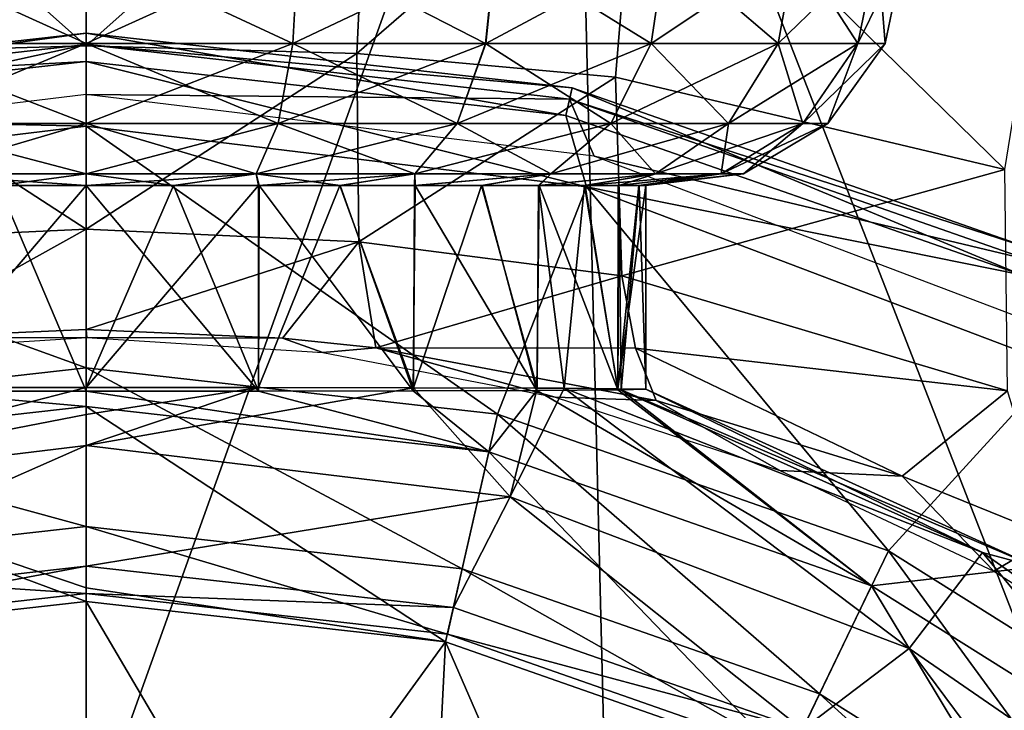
# Model space of a CAD drawing. Header units: millimetres. Extents: x -110 to 119, y -127 to 212.
# Tile 88 of 186: x -0.49 to 6.73, y 11.03 to 16.09. Entities that reach past the tile are written whole.
import ezdxf

# ---------------------------------------------------------------- set-up
doc = ezdxf.new("R2010")
doc.units = ezdxf.units.MM
doc.header["$LTSCALE"] = 26.699852
for name, color, linetype in [('28', 7, 'CONTINUOUS'), ('29', 7, 'CONTINUOUS'), ('396', 7, 'CONTINUOUS'), ('397', 7, 'CONTINUOUS'), ('398', 7, 'CONTINUOUS'), ('399', 7, 'CONTINUOUS'), ('400', 7, 'CONTINUOUS'), ('401', 7, 'CONTINUOUS'), ('408', 7, 'CONTINUOUS'), ('414', 7, 'CONTINUOUS'), ('415', 7, 'CONTINUOUS'), ('416', 7, 'CONTINUOUS'), ('42', 7, 'CONTINUOUS'), ('62', 7, 'CONTINUOUS'), ('72', 7, 'CONTINUOUS')]:
    doc.layers.add(name, color=color, linetype=linetype)

msp = doc.modelspace()

# ---------------------------------------------------------------- linework, layer by layer
at = {"layer": '28', "color": 7, "linetype": 'CONTINUOUS', "true_color": 0xa2afbf}
for points in [[(0, 10.0528, -16.4983), (-3.8322, 10.0539, -16.1106), (0, 20, -15), (0, 10.0528, -16.4983)], [(0, 20, -15), (-3.8322, 10.0539, -16.1106), (-3.6253, 20, -14.609), (0, 20, -15)]]:
    msp.add_3dface(points, dxfattribs=at)
at = {"layer": '29', "color": 7, "linetype": 'CONTINUOUS', "true_color": 0xa2afbf}
for points in [[(0, 10.0528, -16.4983), (0, 20, -15), (3.5641, 20, -14.6222), (0, 10.0528, -16.4983)], [(3.8125, 10.0496, -16.1147), (0, 10.0528, -16.4983), (3.5641, 20, -14.6222), (3.8125, 10.0496, -16.1147)], [(7.4493, 10.0448, -14.9853), (3.8125, 10.0496, -16.1147), (3.5641, 20, -14.6222), (7.4493, 10.0448, -14.9853)], [(6.9177, 20, -13.5253), (7.4493, 10.0448, -14.9853), (3.5641, 20, -14.6222), (6.9177, 20, -13.5253)]]:
    msp.add_3dface(points, dxfattribs=at)
at = {"layer": '396', "color": 7, "linetype": 'CONTINUOUS', "true_color": 0xa2afbf}
for points in [[(-1.2626, 13.3997, 42.0992), (0, 13.4004, 41.9), (-3.1049, 12.5972, 40.6929), (-1.2626, 13.3997, 42.0992)], [(-3.1049, 12.5972, 40.6929), (0, 13.4004, 41.9), (0, 13.2011, 41.2916), (-3.1049, 12.5972, 40.6929)], [(0, 13.2598, 50.4452), (-1.2615, 13.3725, 49.9011), (-2.9506, 12.9274, 50.4452), (0, 13.2598, 50.4452)], [(0, 13.3718, 50.1), (-1.2615, 13.3725, 49.9011), (0, 13.2598, 50.4452), (0, 13.3718, 50.1)], [(0, 12.9742, 40.6929), (-3.1049, 12.5972, 40.6929), (0, 13.2011, 41.2916), (0, 12.9742, 40.6929)], [(0, 13.2598, 50.4452), (-2.9506, 12.9274, 50.4452), (0, 11.9313, 53.2775), (0, 13.2598, 50.4452)], [(-2.9506, 12.9274, 50.4452), (-2.6328, 11.5352, 53.437), (0, 11.8319, 53.437), (-2.9506, 12.9274, 50.4452)], [(-2.9506, 12.9274, 50.4452), (0, 11.8319, 53.437), (0, 11.9313, 53.2775), (-2.9506, 12.9274, 50.4452)], [(-2.6328, 11.5352, 53.437), (0, 9.75, 56), (0, 11.8319, 53.437), (-2.6328, 11.5352, 53.437)], [(-1.2741, 9.6664, 56), (0, 9.75, 56), (-2.6328, 11.5352, 53.437), (-1.2741, 9.6664, 56)]]:
    msp.add_3dface(points, dxfattribs=at)
at = {"layer": '397', "color": 7, "linetype": 'CONTINUOUS', "true_color": 0xa2afbf}
for points in [[(0, 15.9946, 23.7885), (-3.5406, 15.5122, 22.8585), (-3.5591, 15.5936, 23.7885), (0, 15.9946, 23.7885)], [(0, 15.9946, 23.7885), (-3.5591, 15.5936, 23.7885), (0, 15.7882, 24.6991), (0, 15.9946, 23.7885)], [(0, 15.9111, 22.8585), (-3.5406, 15.5122, 22.8585), (0, 15.9946, 23.7885), (0, 15.9111, 22.8585)], [(0, 15.9111, 22.8585), (0, 15.5462, 22), (-3.7204, 15.0944, 22), (0, 15.9111, 22.8585)], [(-3.5406, 15.5122, 22.8585), (0, 15.9111, 22.8585), (-3.7204, 15.0944, 22), (-3.5406, 15.5122, 22.8585)], [(0, 15.7882, 24.6991), (-3.5591, 15.5936, 23.7885), (-3.5132, 15.3924, 24.6991), (0, 15.7882, 24.6991)], [(0, 15.7882, 24.6991), (-3.5132, 15.3924, 24.6991), (0, 15.3136, 25.5), (0, 15.7882, 24.6991)], [(0, 15.3136, 25.5), (-3.5132, 15.3924, 24.6991), (-3.6648, 14.8686, 25.5), (0, 15.3136, 25.5)]]:
    msp.add_3dface(points, dxfattribs=at)
at = {"layer": '398', "color": 7, "linetype": 'CONTINUOUS', "true_color": 0xa2afbf}
for points in [[(0, 15.3136, 25.5), (-3.6648, 14.8686, 25.5), (0, 13.544, 28.1806), (0, 15.3136, 25.5)], [(0, 13.544, 28.1806), (-3.6648, 14.8686, 25.5), (-3.0138, 13.2044, 28.1806), (0, 13.544, 28.1806)], [(0, 13.544, 28.1806), (-3.0138, 13.2044, 28.1806), (0, 12.3823, 31.1889), (0, 13.544, 28.1806)], [(0, 12.3823, 31.1889), (-3.0138, 13.2044, 28.1806), (-2.7553, 12.0719, 31.1889), (0, 12.3823, 31.1889)], [(-3.1049, 12.5972, 40.6929), (0, 12.9742, 40.6929), (-2.6906, 11.7881, 37.5946), (-3.1049, 12.5972, 40.6929)], [(0, 12.9742, 40.6929), (0, 12.0913, 37.5946), (-2.6906, 11.7881, 37.5946), (0, 12.9742, 40.6929)], [(0, 12.3823, 31.1889), (-2.7553, 12.0719, 31.1889), (0, 11.8905, 34.376), (0, 12.3823, 31.1889)], [(0, 11.8905, 34.376), (-2.7553, 12.0719, 31.1889), (-2.6459, 11.5924, 34.376), (0, 11.8905, 34.376)], [(0, 12.0913, 37.5946), (-2.6459, 11.5924, 34.376), (-2.6906, 11.7881, 37.5946), (0, 12.0913, 37.5946)], [(0, 11.8905, 34.376), (-2.6459, 11.5924, 34.376), (0, 12.0913, 37.5946), (0, 11.8905, 34.376)]]:
    msp.add_3dface(points, dxfattribs=at)
at = {"layer": '399', "color": 7, "linetype": 'CONTINUOUS', "true_color": 0xa2afbf}
for points in [[(0, 13.2011, 41.2916), (0, 13.4004, 41.9), (1.2634, 13.3997, 42.0995), (0, 13.2011, 41.2916)], [(0, 12.9742, 40.6929), (0, 13.2011, 41.2916), (1.2634, 13.3997, 42.0995), (0, 12.9742, 40.6929)], [(2.3976, 13.3977, 42.6741), (0, 12.9742, 40.6929), (1.2634, 13.3997, 42.0995), (2.3976, 13.3977, 42.6741)], [(0, 12.9742, 40.6929), (2.3976, 13.3977, 42.6741), (3.1049, 12.5972, 40.6929), (0, 12.9742, 40.6929)], [(0, 13.3718, 50.1), (2.9506, 12.9274, 50.4452), (1.2625, 13.3725, 49.9008), (0, 13.3718, 50.1)], [(0, 13.3718, 50.1), (0, 13.2598, 50.4452), (2.9506, 12.9274, 50.4452), (0, 13.3718, 50.1)], [(1.2625, 13.3725, 49.9008), (2.9506, 12.9274, 50.4452), (2.3956, 13.3745, 49.3274), (1.2625, 13.3725, 49.9008)], [(2.3956, 13.3745, 49.3274), (2.9506, 12.9274, 50.4452), (3.3019, 13.3776, 48.4305), (2.3956, 13.3745, 49.3274)], [(2.3976, 13.3977, 42.6741), (3.3048, 13.3946, 43.5734), (3.1049, 12.5972, 40.6929), (2.3976, 13.3977, 42.6741)], [(2.9506, 12.9274, 50.4452), (5.7532, 11.9467, 50.4452), (3.3019, 13.3776, 48.4305), (2.9506, 12.9274, 50.4452)], [(3.3048, 13.3946, 43.5734), (3.5024, 13.3936, 43.8685), (3.1049, 12.5972, 40.6929), (3.3048, 13.3946, 43.5734)], [(3.1049, 12.5972, 40.6929), (3.5024, 13.3936, 43.8685), (6.0294, 11.488, 40.6929), (3.1049, 12.5972, 40.6929)], [(3.3019, 13.3776, 48.4305), (5.7532, 11.9467, 50.4452), (3.8939, 13.3816, 47.2837), (3.3019, 13.3776, 48.4305)], [(3.5024, 13.3936, 43.8685), (3.8957, 13.3906, 44.722), (6.5645, 12.1918, 43.8877), (3.5024, 13.3936, 43.8685)], [(3.5024, 13.3936, 43.8685), (6.5645, 12.1918, 43.8877), (6.0294, 11.488, 40.6929), (3.5024, 13.3936, 43.8685)], [(3.8939, 13.3816, 47.2837), (5.7532, 11.9467, 50.4452), (3.9193, 13.3819, 47.2039), (3.8939, 13.3816, 47.2837)], [(3.8957, 13.3906, 44.722), (4.1, 13.3861, 46.003), (6.5645, 12.1918, 43.8877), (3.8957, 13.3906, 44.722)], [(3.9193, 13.3819, 47.2039), (6.9552, 12.0858, 47.2014), (4.1, 13.3861, 46.003), (3.9193, 13.3819, 47.2039)], [(3.9193, 13.3819, 47.2039), (5.7532, 11.9467, 50.4452), (6.9552, 12.0858, 47.2014), (3.9193, 13.3819, 47.2039)], [(4.1, 13.3861, 46.003), (6.9552, 12.0858, 47.2014), (6.5645, 12.1918, 43.8877), (4.1, 13.3861, 46.003)], [(0, 13.2598, 50.4452), (0, 11.9313, 53.2775), (2.6328, 11.5352, 53.437), (0, 13.2598, 50.4452)], [(0, 13.2598, 50.4452), (2.6328, 11.5352, 53.437), (2.9506, 12.9274, 50.4452), (0, 13.2598, 50.4452)], [(2.6328, 11.5352, 53.437), (5.1337, 10.6601, 53.437), (2.9506, 12.9274, 50.4452), (2.6328, 11.5352, 53.437)], [(2.9506, 12.9274, 50.4452), (5.1337, 10.6601, 53.437), (5.7532, 11.9467, 50.4452), (2.9506, 12.9274, 50.4452)], [(6.0294, 11.488, 40.6929), (6.5645, 12.1918, 43.8877), (8.6035, 9.7113, 40.6929), (6.0294, 11.488, 40.6929)], [(6.5645, 12.1918, 43.8877), (6.9552, 12.0858, 47.2014), (9.2815, 10.2755, 43.8877), (6.5645, 12.1918, 43.8877)], [(6.5645, 12.1918, 43.8877), (9.2815, 10.2755, 43.8877), (8.6035, 9.7113, 40.6929), (6.5645, 12.1918, 43.8877)], [(5.7532, 11.9467, 50.4452), (8.2674, 10.3669, 50.4452), (6.9552, 12.0858, 47.2014), (5.7532, 11.9467, 50.4452)], [(0, 11.9313, 53.2775), (0, 11.8319, 53.437), (2.6328, 11.5352, 53.437), (0, 11.9313, 53.2775)], [(5.1337, 10.6601, 53.437), (7.377, 9.2505, 53.437), (5.7532, 11.9467, 50.4452), (5.1337, 10.6601, 53.437)], [(5.7532, 11.9467, 50.4452), (7.377, 9.2505, 53.437), (8.2674, 10.3669, 50.4452), (5.7532, 11.9467, 50.4452)], [(0, 11.8319, 53.437), (0, 9.75, 56), (1.2741, 9.6664, 56), (0, 11.8319, 53.437)], [(2.6328, 11.5352, 53.437), (0, 11.8319, 53.437), (1.2741, 9.6664, 56), (2.6328, 11.5352, 53.437)], [(2.5237, 9.4175, 56), (2.6328, 11.5352, 53.437), (1.2741, 9.6664, 56), (2.5237, 9.4175, 56)], [(3.7307, 9.0079, 56), (2.6328, 11.5352, 53.437), (2.5237, 9.4175, 56), (3.7307, 9.0079, 56)], [(5.1337, 10.6601, 53.437), (2.6328, 11.5352, 53.437), (3.7307, 9.0079, 56), (5.1337, 10.6601, 53.437)]]:
    msp.add_3dface(points, dxfattribs=at)
at = {"layer": '400', "color": 7, "linetype": 'CONTINUOUS', "true_color": 0xa2afbf}
for points in [[(0, 15.9111, 22.8585), (0, 15.9946, 23.7885), (3.5591, 15.5936, 23.7885), (0, 15.9111, 22.8585)], [(0, 15.9946, 23.7885), (0, 15.7882, 24.6991), (3.5132, 15.3924, 24.6991), (0, 15.9946, 23.7885)], [(3.5591, 15.5936, 23.7885), (0, 15.9946, 23.7885), (3.5132, 15.3924, 24.6991), (3.5591, 15.5936, 23.7885)], [(0, 15.5462, 22), (0, 15.9111, 22.8585), (3.5406, 15.5122, 22.8585), (0, 15.5462, 22)], [(3.5406, 15.5122, 22.8585), (0, 15.9111, 22.8585), (3.5591, 15.5936, 23.7885), (3.5406, 15.5122, 22.8585)], [(0, 15.7882, 24.6991), (0, 15.3136, 25.5), (3.6648, 14.8686, 25.5), (0, 15.7882, 24.6991)], [(3.5132, 15.3924, 24.6991), (0, 15.7882, 24.6991), (3.6648, 14.8686, 25.5), (3.5132, 15.3924, 24.6991)], [(6.8503, 14.2247, 24.6991), (3.5591, 15.5936, 23.7885), (3.5132, 15.3924, 24.6991), (6.8503, 14.2247, 24.6991)], [(6.9398, 14.4107, 23.7885), (3.5406, 15.5122, 22.8585), (3.5591, 15.5936, 23.7885), (6.9398, 14.4107, 23.7885)], [(6.9398, 14.4107, 23.7885), (3.5591, 15.5936, 23.7885), (6.8503, 14.2247, 24.6991), (6.9398, 14.4107, 23.7885)], [(3.7204, 15.0944, 22), (0, 15.5462, 22), (3.5406, 15.5122, 22.8585), (3.7204, 15.0944, 22)], [(6.9036, 14.3354, 22.8585), (3.7204, 15.0944, 22), (3.5406, 15.5122, 22.8585), (6.9036, 14.3354, 22.8585)], [(6.9036, 14.3354, 22.8585), (3.5406, 15.5122, 22.8585), (6.9398, 14.4107, 23.7885), (6.9036, 14.3354, 22.8585)], [(6.8503, 14.2247, 24.6991), (3.5132, 15.3924, 24.6991), (3.6648, 14.8686, 25.5), (6.8503, 14.2247, 24.6991)], [(7.2247, 13.7654, 22), (3.7204, 15.0944, 22), (6.9036, 14.3354, 22.8585), (7.2247, 13.7654, 22)], [(7.1166, 13.5595, 25.5), (6.8503, 14.2247, 24.6991), (3.6648, 14.8686, 25.5), (7.1166, 13.5595, 25.5)]]:
    msp.add_3dface(points, dxfattribs=at)
at = {"layer": '401', "color": 7, "linetype": 'CONTINUOUS', "true_color": 0xa2afbf}
for points in [[(0, 15.3136, 25.5), (0, 13.544, 28.1806), (3.0138, 13.2044, 28.1806), (0, 15.3136, 25.5)], [(3.6648, 14.8686, 25.5), (0, 15.3136, 25.5), (3.0138, 13.2044, 28.1806), (3.6648, 14.8686, 25.5)], [(5.8765, 12.2027, 28.1806), (3.6648, 14.8686, 25.5), (3.0138, 13.2044, 28.1806), (5.8765, 12.2027, 28.1806)], [(7.1166, 13.5595, 25.5), (3.6648, 14.8686, 25.5), (5.8765, 12.2027, 28.1806), (7.1166, 13.5595, 25.5)], [(8.4445, 10.5891, 28.1806), (7.1166, 13.5595, 25.5), (5.8765, 12.2027, 28.1806), (8.4445, 10.5891, 28.1806)], [(0, 13.544, 28.1806), (0, 12.3823, 31.1889), (2.7553, 12.0719, 31.1889), (0, 13.544, 28.1806)], [(3.0138, 13.2044, 28.1806), (0, 13.544, 28.1806), (2.7553, 12.0719, 31.1889), (3.0138, 13.2044, 28.1806)], [(5.3725, 11.1561, 31.1889), (3.0138, 13.2044, 28.1806), (2.7553, 12.0719, 31.1889), (5.3725, 11.1561, 31.1889)], [(5.8765, 12.2027, 28.1806), (3.0138, 13.2044, 28.1806), (5.3725, 11.1561, 31.1889), (5.8765, 12.2027, 28.1806)], [(0, 12.0913, 37.5946), (0, 12.9742, 40.6929), (3.1049, 12.5972, 40.6929), (0, 12.0913, 37.5946)], [(0, 12.0913, 37.5946), (3.1049, 12.5972, 40.6929), (2.6906, 11.7881, 37.5946), (0, 12.0913, 37.5946)], [(3.1049, 12.5972, 40.6929), (5.2462, 10.8939, 37.5946), (2.6906, 11.7881, 37.5946), (3.1049, 12.5972, 40.6929)], [(3.1049, 12.5972, 40.6929), (6.0294, 11.488, 40.6929), (5.2462, 10.8939, 37.5946), (3.1049, 12.5972, 40.6929)], [(0, 12.3823, 31.1889), (0, 11.8905, 34.376), (2.6459, 11.5924, 34.376), (0, 12.3823, 31.1889)], [(2.7553, 12.0719, 31.1889), (0, 12.3823, 31.1889), (2.6459, 11.5924, 34.376), (2.7553, 12.0719, 31.1889)], [(7.7202, 9.6809, 31.1889), (5.8765, 12.2027, 28.1806), (5.3725, 11.1561, 31.1889), (7.7202, 9.6809, 31.1889)], [(8.4445, 10.5891, 28.1806), (5.8765, 12.2027, 28.1806), (7.7202, 9.6809, 31.1889), (8.4445, 10.5891, 28.1806)], [(0, 11.8905, 34.376), (0, 12.0913, 37.5946), (2.6906, 11.7881, 37.5946), (0, 11.8905, 34.376)], [(5.1591, 10.713, 34.376), (2.7553, 12.0719, 31.1889), (2.6459, 11.5924, 34.376), (5.1591, 10.713, 34.376)], [(5.3725, 11.1561, 31.1889), (2.7553, 12.0719, 31.1889), (5.1591, 10.713, 34.376), (5.3725, 11.1561, 31.1889)], [(2.6459, 11.5924, 34.376), (0, 11.8905, 34.376), (2.6906, 11.7881, 37.5946), (2.6459, 11.5924, 34.376)], [(5.2462, 10.8939, 37.5946), (2.6459, 11.5924, 34.376), (2.6906, 11.7881, 37.5946), (5.2462, 10.8939, 37.5946)], [(5.1591, 10.713, 34.376), (2.6459, 11.5924, 34.376), (5.2462, 10.8939, 37.5946), (5.1591, 10.713, 34.376)], [(6.0294, 11.488, 40.6929), (7.5388, 9.4533, 37.5946), (5.2462, 10.8939, 37.5946), (6.0294, 11.488, 40.6929)], [(6.0294, 11.488, 40.6929), (8.6035, 9.7113, 40.6929), (7.5388, 9.4533, 37.5946), (6.0294, 11.488, 40.6929)], [(7.4136, 9.2964, 34.376), (5.3725, 11.1561, 31.1889), (5.1591, 10.713, 34.376), (7.4136, 9.2964, 34.376)], [(7.7202, 9.6809, 31.1889), (5.3725, 11.1561, 31.1889), (7.4136, 9.2964, 34.376), (7.7202, 9.6809, 31.1889)]]:
    msp.add_3dface(points, dxfattribs=at)
at = {"layer": '408', "color": 7, "linetype": 'CONTINUOUS', "true_color": 0xa2afbf}
for points in [[(1.2634, 13.3997, 42.0995), (0, 13.4004, 41.9), (1.2633, 14.8782, 42.0995), (1.2634, 13.3997, 42.0995)], [(0, 13.4004, 41.9), (0, 14.8782, 41.9), (0.6391, 14.8782, 41.9501), (0, 13.4004, 41.9)], [(1.2633, 14.8782, 42.0995), (0, 13.4004, 41.9), (0.6391, 14.8782, 41.9501), (1.2633, 14.8782, 42.0995)], [(0, 13.3718, 50.1), (1.2625, 13.3725, 49.9008), (0, 14.8782, 50.1), (0, 13.3718, 50.1)], [(0, 14.8782, 50.1), (1.2625, 13.3725, 49.9008), (0.6413, 14.8782, 50.0495), (0, 14.8782, 50.1)], [(0.6413, 14.8782, 50.0495), (1.2625, 13.3725, 49.9008), (1.2671, 14.8782, 49.8993), (0.6413, 14.8782, 50.0495)], [(1.2625, 13.3725, 49.9008), (2.3956, 13.3745, 49.3274), (1.2671, 14.8782, 49.8993), (1.2625, 13.3725, 49.9008)], [(1.8573, 14.8782, 42.3448), (1.2634, 13.3997, 42.0995), (1.2633, 14.8782, 42.0995), (1.8573, 14.8782, 42.3448)], [(2.3976, 13.3977, 42.6741), (1.2634, 13.3997, 42.0995), (1.8573, 14.8782, 42.3448), (2.3976, 13.3977, 42.6741)], [(1.2671, 14.8782, 49.8993), (2.3956, 13.3745, 49.3274), (1.8619, 14.8782, 49.6528), (1.2671, 14.8782, 49.8993)], [(2.4061, 14.8782, 42.6803), (2.3976, 13.3977, 42.6741), (1.8573, 14.8782, 42.3448), (2.4061, 14.8782, 42.6803)], [(1.8619, 14.8782, 49.6528), (2.3956, 13.3745, 49.3274), (2.411, 14.8782, 49.3162), (1.8619, 14.8782, 49.6528)], [(2.3956, 13.3745, 49.3274), (3.3019, 13.3776, 48.4305), (2.411, 14.8782, 49.3162), (2.3956, 13.3745, 49.3274)], [(3.3048, 13.3946, 43.5734), (2.3976, 13.3977, 42.6741), (2.8958, 14.8782, 43.0975), (3.3048, 13.3946, 43.5734)], [(2.8958, 14.8782, 43.0975), (2.3976, 13.3977, 42.6741), (2.4061, 14.8782, 42.6803), (2.8958, 14.8782, 43.0975)], [(2.411, 14.8782, 49.3162), (3.3019, 13.3776, 48.4305), (2.9007, 14.8782, 48.8976), (2.411, 14.8782, 49.3162)], [(3.3142, 14.8782, 43.5863), (3.3048, 13.3946, 43.5734), (2.8958, 14.8782, 43.0975), (3.3142, 14.8782, 43.5863)], [(2.9007, 14.8782, 48.8976), (3.3019, 13.3776, 48.4305), (3.3187, 14.8782, 48.4075), (2.9007, 14.8782, 48.8976)], [(3.3019, 13.3776, 48.4305), (3.8939, 13.3816, 47.2837), (3.3187, 14.8782, 48.4075), (3.3019, 13.3776, 48.4305)], [(3.5024, 13.3936, 43.8685), (3.3048, 13.3946, 43.5734), (3.3142, 14.8782, 43.5863), (3.5024, 13.3936, 43.8685)], [(3.6509, 14.8782, 44.1342), (3.5024, 13.3936, 43.8685), (3.3142, 14.8782, 43.5863), (3.6509, 14.8782, 44.1342)], [(3.3187, 14.8782, 48.4075), (3.8939, 13.3816, 47.2837), (3.6549, 14.8782, 47.8579), (3.3187, 14.8782, 48.4075)], [(3.8957, 13.3906, 44.722), (3.5024, 13.3936, 43.8685), (3.6509, 14.8782, 44.1342), (3.8957, 13.3906, 44.722)], [(3.8977, 14.8782, 44.728), (3.8957, 13.3906, 44.722), (3.6509, 14.8782, 44.1342), (3.8977, 14.8782, 44.728)], [(3.6549, 14.8782, 47.8579), (3.8939, 13.3816, 47.2837), (3.9007, 14.8782, 47.2626), (3.6549, 14.8782, 47.8579)], [(3.8939, 13.3816, 47.2837), (3.9193, 13.3819, 47.2039), (3.9007, 14.8782, 47.2626), (3.8939, 13.3816, 47.2837)], [(4.1, 13.3861, 46.003), (3.8957, 13.3906, 44.722), (4.1, 14.8782, 45.9945), (4.1, 13.3861, 46.003)], [(4.1, 14.8782, 45.9945), (3.8957, 13.3906, 44.722), (4.0487, 14.8782, 45.3532), (4.1, 14.8782, 45.9945)], [(4.0487, 14.8782, 45.3532), (3.8957, 13.3906, 44.722), (3.8977, 14.8782, 44.728), (4.0487, 14.8782, 45.3532)], [(3.9007, 14.8782, 47.2626), (3.9193, 13.3819, 47.2039), (4.0503, 14.8782, 46.6363), (3.9007, 14.8782, 47.2626)], [(3.9193, 13.3819, 47.2039), (4.1, 13.3861, 46.003), (4.0503, 14.8782, 46.6363), (3.9193, 13.3819, 47.2039)], [(4.0503, 14.8782, 46.6363), (4.1, 13.3861, 46.003), (4.1, 14.8782, 45.9945), (4.0503, 14.8782, 46.6363)]]:
    msp.add_3dface(points, dxfattribs=at)
at = {"layer": '414', "color": 7, "linetype": 'CONTINUOUS', "true_color": 0xa2afbf}
for points in [[(0, 13.4004, 41.9), (-1.2626, 13.3997, 42.0992), (0, 14.8782, 41.9), (0, 13.4004, 41.9)], [(0, 14.8782, 41.9), (-1.2626, 13.3997, 42.0992), (-0.6388, 14.8782, 41.9501), (0, 14.8782, 41.9)], [(-1.2615, 13.3725, 49.9011), (0, 13.3718, 50.1), (-0.6416, 14.8782, 50.0495), (-1.2615, 13.3725, 49.9011)], [(0, 13.3718, 50.1), (0, 14.8782, 50.1), (-0.6416, 14.8782, 50.0495), (0, 13.3718, 50.1)]]:
    msp.add_3dface(points, dxfattribs=at)
at = {"layer": '415', "color": 7, "linetype": 'CONTINUOUS', "true_color": 0xa2afbf}
for points in [[(-0.0003, 15.9189, 51.8526), (1.5145, 15.9189, 51.6533), (-0.0003, 16.6239, 52), (-0.0003, 15.9189, 51.8526)], [(-0.0003, 16.6239, 52), (1.5145, 15.9189, 51.6533), (1.5526, 16.6239, 51.7956), (-0.0003, 16.6239, 52)], [(1.5151, 15.9189, 40.3469), (0.0003, 15.9189, 40.1474), (1.5532, 16.6239, 40.2045), (1.5151, 15.9189, 40.3469)], [(0.0003, 15.9189, 40.1474), (0.0003, 16.6239, 40), (1.5532, 16.6239, 40.2045), (0.0003, 15.9189, 40.1474)], [(1.5145, 15.9189, 51.6533), (2.9261, 15.9189, 51.0687), (1.5526, 16.6239, 51.7956), (1.5145, 15.9189, 51.6533)], [(2.9266, 15.9189, 40.9316), (1.5151, 15.9189, 40.3469), (3.0003, 16.6239, 40.804), (2.9266, 15.9189, 40.9316)], [(3.0003, 16.6239, 40.804), (1.5151, 15.9189, 40.3469), (1.5532, 16.6239, 40.2045), (3.0003, 16.6239, 40.804)], [(1.5526, 16.6239, 51.7956), (2.9261, 15.9189, 51.0687), (2.9997, 16.6239, 51.1963), (1.5526, 16.6239, 51.7956)], [(2.9261, 15.9189, 51.0687), (4.1382, 15.9189, 50.1386), (2.9997, 16.6239, 51.1963), (2.9261, 15.9189, 51.0687)], [(4.1386, 15.9189, 41.8618), (2.9266, 15.9189, 40.9316), (4.2429, 16.6239, 41.7576), (4.1386, 15.9189, 41.8618)], [(4.2429, 16.6239, 41.7576), (2.9266, 15.9189, 40.9316), (3.0003, 16.6239, 40.804), (4.2429, 16.6239, 41.7576)], [(2.9997, 16.6239, 51.1963), (4.1382, 15.9189, 50.1386), (4.2424, 16.6239, 50.2429), (2.9997, 16.6239, 51.1963)], [(4.1382, 15.9189, 50.1386), (5.0684, 15.9189, 48.9266), (4.2424, 16.6239, 50.2429), (4.1382, 15.9189, 50.1386)], [(5.0687, 15.9189, 43.0739), (4.1386, 15.9189, 41.8618), (5.1963, 16.6239, 43.0003), (5.0687, 15.9189, 43.0739)], [(5.1963, 16.6239, 43.0003), (4.1386, 15.9189, 41.8618), (4.2429, 16.6239, 41.7576), (5.1963, 16.6239, 43.0003)], [(4.2424, 16.6239, 50.2429), (5.0684, 15.9189, 48.9266), (5.196, 16.6239, 49.0003), (4.2424, 16.6239, 50.2429)], [(5.0684, 15.9189, 48.9266), (5.6531, 15.9189, 47.5151), (5.196, 16.6239, 49.0003), (5.0684, 15.9189, 48.9266)], [(5.6533, 15.9189, 44.4855), (5.0687, 15.9189, 43.0739), (5.7956, 16.6239, 44.4474), (5.6533, 15.9189, 44.4855)], [(5.7956, 16.6239, 44.4474), (5.0687, 15.9189, 43.0739), (5.1963, 16.6239, 43.0003), (5.7956, 16.6239, 44.4474)], [(5.196, 16.6239, 49.0003), (5.6531, 15.9189, 47.5151), (5.7955, 16.6239, 47.5532), (5.196, 16.6239, 49.0003)], [(5.6531, 15.9189, 47.5151), (5.8526, 15.9189, 46.0003), (5.7955, 16.6239, 47.5532), (5.6531, 15.9189, 47.5151)], [(5.8526, 15.9189, 46.0003), (5.6533, 15.9189, 44.4855), (6, 16.6239, 46.0003), (5.8526, 15.9189, 46.0003)], [(6, 16.6239, 46.0003), (5.6533, 15.9189, 44.4855), (5.7956, 16.6239, 44.4474), (6, 16.6239, 46.0003)], [(5.7955, 16.6239, 47.5532), (5.8526, 15.9189, 46.0003), (6, 16.6239, 46.0003), (5.7955, 16.6239, 47.5532)], [(-0.0003, 15.3329, 51.4337), (1.4061, 15.3329, 51.2487), (-0.0003, 15.9189, 51.8526), (-0.0003, 15.3329, 51.4337)], [(-0.0003, 15.9189, 51.8526), (1.4061, 15.3329, 51.2487), (1.5145, 15.9189, 51.6533), (-0.0003, 15.9189, 51.8526)], [(1.4066, 15.3329, 40.7515), (0.0003, 15.3329, 40.5663), (1.5151, 15.9189, 40.3469), (1.4066, 15.3329, 40.7515)], [(0.0003, 15.3329, 40.5663), (0.0003, 15.9189, 40.1474), (1.5151, 15.9189, 40.3469), (0.0003, 15.3329, 40.5663)], [(1.4061, 15.3329, 51.2487), (2.7166, 15.3329, 50.7059), (1.5145, 15.9189, 51.6533), (1.4061, 15.3329, 51.2487)], [(2.7171, 15.3329, 41.2944), (1.4066, 15.3329, 40.7515), (2.9266, 15.9189, 40.9316), (2.7171, 15.3329, 41.2944)], [(2.9266, 15.9189, 40.9316), (1.4066, 15.3329, 40.7515), (1.5151, 15.9189, 40.3469), (2.9266, 15.9189, 40.9316)], [(1.5145, 15.9189, 51.6533), (2.7166, 15.3329, 50.7059), (2.9261, 15.9189, 51.0687), (1.5145, 15.9189, 51.6533)], [(2.7166, 15.3329, 50.7059), (3.8421, 15.3329, 49.8424), (2.9261, 15.9189, 51.0687), (2.7166, 15.3329, 50.7059)], [(3.8424, 15.3329, 42.1579), (2.7171, 15.3329, 41.2944), (4.1386, 15.9189, 41.8618), (3.8424, 15.3329, 42.1579)], [(4.1386, 15.9189, 41.8618), (2.7171, 15.3329, 41.2944), (2.9266, 15.9189, 40.9316), (4.1386, 15.9189, 41.8618)], [(2.9261, 15.9189, 51.0687), (3.8421, 15.3329, 49.8424), (4.1382, 15.9189, 50.1386), (2.9261, 15.9189, 51.0687)], [(3.8421, 15.3329, 49.8424), (4.7056, 15.3329, 48.7171), (4.1382, 15.9189, 50.1386), (3.8421, 15.3329, 49.8424)], [(4.7059, 15.3329, 43.2834), (3.8424, 15.3329, 42.1579), (5.0687, 15.9189, 43.0739), (4.7059, 15.3329, 43.2834)], [(5.0687, 15.9189, 43.0739), (3.8424, 15.3329, 42.1579), (4.1386, 15.9189, 41.8618), (5.0687, 15.9189, 43.0739)], [(4.1382, 15.9189, 50.1386), (4.7056, 15.3329, 48.7171), (5.0684, 15.9189, 48.9266), (4.1382, 15.9189, 50.1386)], [(4.7056, 15.3329, 48.7171), (5.2485, 15.3329, 47.4066), (5.0684, 15.9189, 48.9266), (4.7056, 15.3329, 48.7171)], [(5.2487, 15.3329, 44.5939), (4.7059, 15.3329, 43.2834), (5.6533, 15.9189, 44.4855), (5.2487, 15.3329, 44.5939)], [(5.6533, 15.9189, 44.4855), (4.7059, 15.3329, 43.2834), (5.0687, 15.9189, 43.0739), (5.6533, 15.9189, 44.4855)], [(5.0684, 15.9189, 48.9266), (5.2485, 15.3329, 47.4066), (5.6531, 15.9189, 47.5151), (5.0684, 15.9189, 48.9266)], [(5.2485, 15.3329, 47.4066), (5.4337, 15.3329, 46.0003), (5.6531, 15.9189, 47.5151), (5.2485, 15.3329, 47.4066)], [(5.4337, 15.3329, 46.0003), (5.2487, 15.3329, 44.5939), (5.8526, 15.9189, 46.0003), (5.4337, 15.3329, 46.0003)], [(5.8526, 15.9189, 46.0003), (5.2487, 15.3329, 44.5939), (5.6533, 15.9189, 44.4855), (5.8526, 15.9189, 46.0003)], [(5.6531, 15.9189, 47.5151), (5.4337, 15.3329, 46.0003), (5.8526, 15.9189, 46.0003), (5.6531, 15.9189, 47.5151)], [(-0.0002, 14.9653, 50.8143), (1.2458, 14.9653, 50.6503), (-0.0003, 15.3329, 51.4337), (-0.0002, 14.9653, 50.8143)], [(-0.0003, 15.3329, 51.4337), (1.2458, 14.9653, 50.6503), (1.4061, 15.3329, 51.2487), (-0.0003, 15.3329, 51.4337)], [(1.2463, 14.9653, 41.3498), (0.0002, 14.9653, 41.1857), (1.4066, 15.3329, 40.7515), (1.2463, 14.9653, 41.3498)], [(0.0002, 14.9653, 41.1857), (0.0003, 15.3329, 40.5663), (1.4066, 15.3329, 40.7515), (0.0002, 14.9653, 41.1857)], [(1.2458, 14.9653, 50.6503), (2.407, 14.9653, 50.1694), (1.4061, 15.3329, 51.2487), (1.2458, 14.9653, 50.6503)], [(2.4074, 14.9653, 41.8308), (1.2463, 14.9653, 41.3498), (2.7171, 15.3329, 41.2944), (2.4074, 14.9653, 41.8308)], [(2.7171, 15.3329, 41.2944), (1.2463, 14.9653, 41.3498), (1.4066, 15.3329, 40.7515), (2.7171, 15.3329, 41.2944)], [(1.4061, 15.3329, 51.2487), (2.407, 14.9653, 50.1694), (2.7166, 15.3329, 50.7059), (1.4061, 15.3329, 51.2487)], [(2.407, 14.9653, 50.1694), (3.4041, 14.9653, 49.4044), (2.7166, 15.3329, 50.7059), (2.407, 14.9653, 50.1694)], [(3.4044, 14.9653, 42.5959), (2.4074, 14.9653, 41.8308), (3.8424, 15.3329, 42.1579), (3.4044, 14.9653, 42.5959)], [(3.8424, 15.3329, 42.1579), (2.4074, 14.9653, 41.8308), (2.7171, 15.3329, 41.2944), (3.8424, 15.3329, 42.1579)], [(2.7166, 15.3329, 50.7059), (3.4041, 14.9653, 49.4044), (3.8421, 15.3329, 49.8424), (2.7166, 15.3329, 50.7059)], [(3.4041, 14.9653, 49.4044), (4.1692, 14.9653, 48.4074), (3.8421, 15.3329, 49.8424), (3.4041, 14.9653, 49.4044)], [(4.1694, 14.9653, 43.593), (3.4044, 14.9653, 42.5959), (4.7059, 15.3329, 43.2834), (4.1694, 14.9653, 43.593)], [(4.7059, 15.3329, 43.2834), (3.4044, 14.9653, 42.5959), (3.8424, 15.3329, 42.1579), (4.7059, 15.3329, 43.2834)], [(3.8421, 15.3329, 49.8424), (4.1692, 14.9653, 48.4074), (4.7056, 15.3329, 48.7171), (3.8421, 15.3329, 49.8424)], [(4.1692, 14.9653, 48.4074), (4.6502, 14.9653, 47.2463), (4.7056, 15.3329, 48.7171), (4.1692, 14.9653, 48.4074)], [(4.6503, 14.9653, 44.7542), (4.1694, 14.9653, 43.593), (5.2487, 15.3329, 44.5939), (4.6503, 14.9653, 44.7542)], [(5.2487, 15.3329, 44.5939), (4.1694, 14.9653, 43.593), (4.7059, 15.3329, 43.2834), (5.2487, 15.3329, 44.5939)], [(4.6502, 14.9653, 47.2463), (4.8143, 14.9653, 46.0002), (5.2485, 15.3329, 47.4066), (4.6502, 14.9653, 47.2463)], [(4.7056, 15.3329, 48.7171), (4.6502, 14.9653, 47.2463), (5.2485, 15.3329, 47.4066), (4.7056, 15.3329, 48.7171)], [(4.8143, 14.9653, 46.0002), (4.6503, 14.9653, 44.7542), (5.4337, 15.3329, 46.0003), (4.8143, 14.9653, 46.0002)], [(5.4337, 15.3329, 46.0003), (4.6503, 14.9653, 44.7542), (5.2487, 15.3329, 44.5939), (5.4337, 15.3329, 46.0003)], [(5.2485, 15.3329, 47.4066), (4.8143, 14.9653, 46.0002), (5.4337, 15.3329, 46.0003), (5.2485, 15.3329, 47.4066)], [(0, 14.8782, 50.1), (0.6413, 14.8782, 50.0495), (-0.0002, 14.9653, 50.8143), (0, 14.8782, 50.1)], [(-0.0002, 14.9653, 50.8143), (0.6413, 14.8782, 50.0495), (1.2458, 14.9653, 50.6503), (-0.0002, 14.9653, 50.8143)], [(0.6391, 14.8782, 41.9501), (0, 14.8782, 41.9), (1.2463, 14.9653, 41.3498), (0.6391, 14.8782, 41.9501)], [(1.2463, 14.9653, 41.3498), (0, 14.8782, 41.9), (0.0002, 14.9653, 41.1857), (1.2463, 14.9653, 41.3498)], [(1.2633, 14.8782, 42.0995), (0.6391, 14.8782, 41.9501), (1.2463, 14.9653, 41.3498), (1.2633, 14.8782, 42.0995)], [(0.6413, 14.8782, 50.0495), (1.2671, 14.8782, 49.8993), (1.2458, 14.9653, 50.6503), (0.6413, 14.8782, 50.0495)], [(1.2671, 14.8782, 49.8993), (1.8619, 14.8782, 49.6528), (1.2458, 14.9653, 50.6503), (1.2671, 14.8782, 49.8993)], [(1.2458, 14.9653, 50.6503), (1.8619, 14.8782, 49.6528), (2.407, 14.9653, 50.1694), (1.2458, 14.9653, 50.6503)], [(2.4074, 14.9653, 41.8308), (1.2633, 14.8782, 42.0995), (1.2463, 14.9653, 41.3498), (2.4074, 14.9653, 41.8308)], [(1.8573, 14.8782, 42.3448), (1.2633, 14.8782, 42.0995), (2.4074, 14.9653, 41.8308), (1.8573, 14.8782, 42.3448)], [(2.4061, 14.8782, 42.6803), (1.8573, 14.8782, 42.3448), (2.4074, 14.9653, 41.8308), (2.4061, 14.8782, 42.6803)], [(1.8619, 14.8782, 49.6528), (2.411, 14.8782, 49.3162), (2.407, 14.9653, 50.1694), (1.8619, 14.8782, 49.6528)], [(2.8958, 14.8782, 43.0975), (2.4061, 14.8782, 42.6803), (3.4044, 14.9653, 42.5959), (2.8958, 14.8782, 43.0975)], [(3.4044, 14.9653, 42.5959), (2.4061, 14.8782, 42.6803), (2.4074, 14.9653, 41.8308), (3.4044, 14.9653, 42.5959)], [(2.407, 14.9653, 50.1694), (2.411, 14.8782, 49.3162), (3.4041, 14.9653, 49.4044), (2.407, 14.9653, 50.1694)], [(2.411, 14.8782, 49.3162), (2.9007, 14.8782, 48.8976), (3.4041, 14.9653, 49.4044), (2.411, 14.8782, 49.3162)], [(3.3142, 14.8782, 43.5863), (2.8958, 14.8782, 43.0975), (3.4044, 14.9653, 42.5959), (3.3142, 14.8782, 43.5863)], [(2.9007, 14.8782, 48.8976), (3.3187, 14.8782, 48.4075), (3.4041, 14.9653, 49.4044), (2.9007, 14.8782, 48.8976)], [(3.6509, 14.8782, 44.1342), (3.3142, 14.8782, 43.5863), (4.1694, 14.9653, 43.593), (3.6509, 14.8782, 44.1342)], [(4.1694, 14.9653, 43.593), (3.3142, 14.8782, 43.5863), (3.4044, 14.9653, 42.5959), (4.1694, 14.9653, 43.593)], [(3.3187, 14.8782, 48.4075), (3.6549, 14.8782, 47.8579), (4.1692, 14.9653, 48.4074), (3.3187, 14.8782, 48.4075)], [(3.4041, 14.9653, 49.4044), (3.3187, 14.8782, 48.4075), (4.1692, 14.9653, 48.4074), (3.4041, 14.9653, 49.4044)], [(3.8977, 14.8782, 44.728), (3.6509, 14.8782, 44.1342), (4.6503, 14.9653, 44.7542), (3.8977, 14.8782, 44.728)], [(4.6503, 14.9653, 44.7542), (3.6509, 14.8782, 44.1342), (4.1694, 14.9653, 43.593), (4.6503, 14.9653, 44.7542)], [(3.6549, 14.8782, 47.8579), (3.9007, 14.8782, 47.2626), (4.1692, 14.9653, 48.4074), (3.6549, 14.8782, 47.8579)], [(4.0487, 14.8782, 45.3532), (3.8977, 14.8782, 44.728), (4.6503, 14.9653, 44.7542), (4.0487, 14.8782, 45.3532)], [(3.9007, 14.8782, 47.2626), (4.0503, 14.8782, 46.6363), (4.6502, 14.9653, 47.2463), (3.9007, 14.8782, 47.2626)], [(4.1692, 14.9653, 48.4074), (3.9007, 14.8782, 47.2626), (4.6502, 14.9653, 47.2463), (4.1692, 14.9653, 48.4074)], [(4.1, 14.8782, 45.9945), (4.0487, 14.8782, 45.3532), (4.8143, 14.9653, 46.0002), (4.1, 14.8782, 45.9945)], [(4.8143, 14.9653, 46.0002), (4.0487, 14.8782, 45.3532), (4.6503, 14.9653, 44.7542), (4.8143, 14.9653, 46.0002)], [(4.0503, 14.8782, 46.6363), (4.1, 14.8782, 45.9945), (4.8143, 14.9653, 46.0002), (4.0503, 14.8782, 46.6363)], [(4.6502, 14.9653, 47.2463), (4.0503, 14.8782, 46.6363), (4.8143, 14.9653, 46.0002), (4.6502, 14.9653, 47.2463)]]:
    msp.add_3dface(points, dxfattribs=at)
at = {"layer": '416', "color": 7, "linetype": 'CONTINUOUS', "true_color": 0xa2afbf}
for points in [[(-0.0003, 15.9189, 51.8526), (-0.0003, 16.6239, 52), (-1.5532, 16.6239, 51.7955), (-0.0003, 15.9189, 51.8526)], [(-1.5151, 15.9189, 51.6531), (-0.0003, 15.9189, 51.8526), (-1.5532, 16.6239, 51.7955), (-1.5151, 15.9189, 51.6531)], [(0.0003, 16.6239, 40), (-1.5145, 15.9189, 40.3467), (-1.5526, 16.6239, 40.2044), (0.0003, 16.6239, 40)], [(0.0003, 16.6239, 40), (0.0003, 15.9189, 40.1474), (-1.5145, 15.9189, 40.3467), (0.0003, 16.6239, 40)], [(-0.0003, 15.3329, 51.4337), (-0.0003, 15.9189, 51.8526), (-1.5151, 15.9189, 51.6531), (-0.0003, 15.3329, 51.4337)], [(-1.4066, 15.3329, 51.2485), (-0.0003, 15.3329, 51.4337), (-1.5151, 15.9189, 51.6531), (-1.4066, 15.3329, 51.2485)], [(0.0003, 15.9189, 40.1474), (-1.4061, 15.3329, 40.7513), (-1.5145, 15.9189, 40.3467), (0.0003, 15.9189, 40.1474)], [(0.0003, 15.9189, 40.1474), (0.0003, 15.3329, 40.5663), (-1.4061, 15.3329, 40.7513), (0.0003, 15.9189, 40.1474)], [(-0.0002, 14.9653, 50.8143), (-0.0003, 15.3329, 51.4337), (-1.4066, 15.3329, 51.2485), (-0.0002, 14.9653, 50.8143)], [(-1.2463, 14.9653, 50.6502), (-0.0002, 14.9653, 50.8143), (-1.4066, 15.3329, 51.2485), (-1.2463, 14.9653, 50.6502)], [(0.0003, 15.3329, 40.5663), (-1.2458, 14.9653, 41.3497), (-1.4061, 15.3329, 40.7513), (0.0003, 15.3329, 40.5663)], [(0.0003, 15.3329, 40.5663), (0.0002, 14.9653, 41.1857), (-1.2458, 14.9653, 41.3497), (0.0003, 15.3329, 40.5663)], [(-0.6416, 14.8782, 50.0495), (0, 14.8782, 50.1), (-1.2463, 14.9653, 50.6502), (-0.6416, 14.8782, 50.0495)], [(0, 14.8782, 50.1), (-0.0002, 14.9653, 50.8143), (-1.2463, 14.9653, 50.6502), (0, 14.8782, 50.1)], [(0.0002, 14.9653, 41.1857), (-0.6388, 14.8782, 41.9501), (-1.2458, 14.9653, 41.3497), (0.0002, 14.9653, 41.1857)], [(0, 14.8782, 41.9), (-0.6388, 14.8782, 41.9501), (0.0002, 14.9653, 41.1857), (0, 14.8782, 41.9)]]:
    msp.add_3dface(points, dxfattribs=at)
at = {"layer": '42', "color": 7, "linetype": 'CONTINUOUS', "true_color": 0xa2afbf}
for points in [[(-1.4362, 13.7616, 23.5926), (0.0048, 13.7645, 24), (-0.0005, 13.8232, 23.667), (-1.4362, 13.7616, 23.5926)], [(-0.0005, 13.8232, 23.667), (0.0048, 13.7645, 24), (1.4395, 13.7613, 23.5923), (-0.0005, 13.8232, 23.667)], [(-1.7239, 13.6561, 24), (0.0048, 13.7645, 24), (-1.4362, 13.7616, 23.5926), (-1.7239, 13.6561, 24)], [(0.0048, 13.7645, 24), (1.7335, 13.6549, 24), (1.4395, 13.7613, 23.5923), (0.0048, 13.7645, 24)], [(1.4395, 13.7613, 23.5923), (1.7335, 13.6549, 24), (2.1217, 13.6888, 23.5022), (1.4395, 13.7613, 23.5923)], [(1.7335, 13.6549, 24), (3.4347, 13.3291, 24), (2.1217, 13.6888, 23.5022), (1.7335, 13.6549, 24)], [(2.1217, 13.6888, 23.5022), (3.4347, 13.3291, 24), (4.1746, 13.3031, 22.9889), (2.1217, 13.6888, 23.5022)], [(3.4347, 13.3291, 24), (5.0814, 12.7922, 24), (4.1746, 13.3031, 22.9889), (3.4347, 13.3291, 24)], [(4.1746, 13.3031, 22.9889), (5.0814, 12.7922, 24), (5.9778, 12.7497, 22.202), (4.1746, 13.3031, 22.9889)], [(5.0814, 12.7922, 24), (6.6478, 12.0527, 24), (5.9778, 12.7497, 22.202), (5.0814, 12.7922, 24)], [(5.9778, 12.7497, 22.202), (6.6478, 12.0527, 24), (7.0721, 12.3065, 21.5653), (5.9778, 12.7497, 22.202)], [(6.6478, 12.0527, 24), (8.1088, 11.1224, 24), (7.0721, 12.3065, 21.5653), (6.6478, 12.0527, 24)]]:
    msp.add_3dface(points, dxfattribs=at)
at = {"layer": '62', "color": 7, "linetype": 'CONTINUOUS', "true_color": 0xa2afbf}
for points in [[(-0.0005, 15.9029, 18.7385), (-0.0005, 17.7691, 16.6935), (-2.0744, 17.7445, 16.5057), (-0.0005, 15.9029, 18.7385)], [(-1.9848, 15.8462, 18.5457), (-0.0005, 15.9029, 18.7385), (-2.0744, 17.7445, 16.5057), (-1.9848, 15.8462, 18.5457)], [(-0.0005, 15.9029, 18.7385), (2.0734, 17.7445, 16.506), (-0.0005, 17.7691, 16.6935), (-0.0005, 15.9029, 18.7385)], [(1.9838, 15.8463, 18.5459), (2.0734, 17.7445, 16.506), (-0.0005, 15.9029, 18.7385), (1.9838, 15.8463, 18.5459)], [(1.9838, 15.8463, 18.5459), (4.0402, 17.6289, 16.0057), (2.0734, 17.7445, 16.506), (1.9838, 15.8463, 18.5459)], [(3.8785, 15.6726, 18.003), (4.0402, 17.6289, 16.0057), (1.9838, 15.8463, 18.5459), (3.8785, 15.6726, 18.003)], [(-0.0006, 14.5593, 21.1464), (-0.0005, 15.9029, 18.7385), (-1.9848, 15.8462, 18.5457), (-0.0006, 14.5593, 21.1464)], [(-0.0006, 14.5593, 21.1464), (1.9838, 15.8463, 18.5459), (-0.0005, 15.9029, 18.7385), (-0.0006, 14.5593, 21.1464)], [(-1.9987, 14.467, 20.9543), (-0.0006, 14.5593, 21.1464), (-1.9848, 15.8462, 18.5457), (-1.9987, 14.467, 20.9543)], [(1.9976, 14.4671, 20.9545), (1.9838, 15.8463, 18.5459), (-0.0006, 14.5593, 21.1464), (1.9976, 14.4671, 20.9545)], [(1.9976, 14.4671, 20.9545), (3.8785, 15.6726, 18.003), (1.9838, 15.8463, 18.5459), (1.9976, 14.4671, 20.9545)], [(3.9238, 14.2162, 20.3545), (3.8785, 15.6726, 18.003), (1.9976, 14.4671, 20.9545), (3.9238, 14.2162, 20.3545)], [(-1.4362, 13.7616, 23.5926), (-0.0006, 14.5593, 21.1464), (-1.9987, 14.467, 20.9543), (-1.4362, 13.7616, 23.5926)], [(-1.4362, 13.7616, 23.5926), (-0.0005, 13.8232, 23.667), (-0.0006, 14.5593, 21.1464), (-1.4362, 13.7616, 23.5926)], [(-0.0005, 13.8232, 23.667), (1.9976, 14.4671, 20.9545), (-0.0006, 14.5593, 21.1464), (-0.0005, 13.8232, 23.667)], [(-0.0005, 13.8232, 23.667), (1.4395, 13.7613, 23.5923), (1.9976, 14.4671, 20.9545), (-0.0005, 13.8232, 23.667)], [(1.4395, 13.7613, 23.5923), (2.1217, 13.6888, 23.5022), (1.9976, 14.4671, 20.9545), (1.4395, 13.7613, 23.5923)], [(2.1217, 13.6888, 23.5022), (3.9238, 14.2162, 20.3545), (1.9976, 14.4671, 20.9545), (2.1217, 13.6888, 23.5022)], [(3.9238, 14.2162, 20.3545), (2.1217, 13.6888, 23.5022), (4.0237, 13.6867, 21.6443), (3.9238, 14.2162, 20.3545)], [(2.1217, 13.6888, 23.5022), (4.1746, 13.3031, 22.9889), (4.0237, 13.6867, 21.6443), (2.1217, 13.6888, 23.5022)]]:
    msp.add_3dface(points, dxfattribs=at)
at = {"layer": '72', "color": 7, "linetype": 'CONTINUOUS', "true_color": 0xa2afbf}
for points in [[(4.0402, 17.6289, 16.0057), (3.8785, 15.6726, 18.003), (6.728, 14.9953, 16.7174), (4.0402, 17.6289, 16.0057)], [(7.0609, 17.05, 14.7651), (4.0402, 17.6289, 16.0057), (6.728, 14.9953, 16.7174), (7.0609, 17.05, 14.7651)], [(3.8785, 15.6726, 18.003), (3.9238, 14.2162, 20.3545), (6.728, 14.9953, 16.7174), (3.8785, 15.6726, 18.003)], [(6.728, 14.9953, 16.7174), (3.9238, 14.2162, 20.3545), (6.7496, 13.3742, 19.0463), (6.728, 14.9953, 16.7174)], [(3.9238, 14.2162, 20.3545), (4.0237, 13.6867, 21.6443), (6.7496, 13.3742, 19.0463), (3.9238, 14.2162, 20.3545)], [(4.1746, 13.3031, 22.9889), (5.9778, 12.7497, 22.202), (4.0237, 13.6867, 21.6443), (4.1746, 13.3031, 22.9889)], [(4.0237, 13.6867, 21.6443), (5.9778, 12.7497, 22.202), (6.7496, 13.3742, 19.0463), (4.0237, 13.6867, 21.6443)], [(5.9778, 12.7497, 22.202), (7.0721, 12.3065, 21.5653), (6.7496, 13.3742, 19.0463), (5.9778, 12.7497, 22.202)]]:
    msp.add_3dface(points, dxfattribs=at)

doc.saveas('drawing.dxf')
